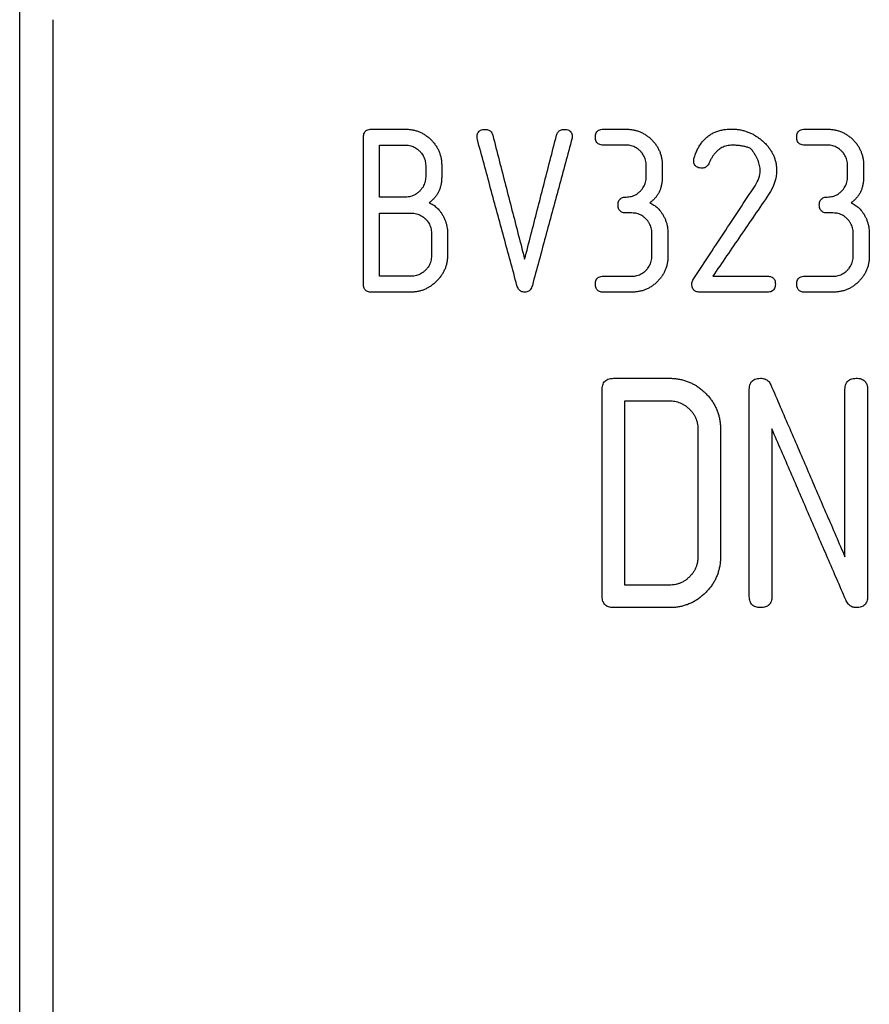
# Model space of a CAD drawing. Header units: millimetres. Extents: x -175 to 298, y -118 to 164.
# Tile 4 of 12: x -38 to -12, y -46 to -16. Entities that reach past the tile are written whole.
import ezdxf

# ---------------------------------------------------------------- set-up
doc = ezdxf.new("R2010")
doc.units = ezdxf.units.MM

msp = doc.modelspace()

# ---------------------------------------------------------------- linework, layer by layer
at = {"color": 7, "linetype": 'Continuous', "lineweight": 25}
for p, q in [((-26.867, -19.061), (-25.841, -19.061)), ((-19.856, -19.061), (-19.172, -19.061)), ((-13.77, -19.061), (-13.087, -19.061)), ((-26.625, -19.542), (-25.841, -19.542)), ((-19.172, -19.542), (-19.855, -19.542)), ((-13.087, -19.542), (-13.77, -19.542)), ((-24.744, -20.154), (-24.744, -20.496)), ((-18.561, -20.496), (-18.561, -20.154)), ((-18.076, -20.155), (-18.076, -20.496)), ((-12.475, -20.496), (-12.475, -20.154)), ((-11.991, -20.155), (-11.991, -20.496)), ((-25.841, -21.114), (-26.625, -21.114)), ((-19.002, -21.593), (-19.173, -21.593)), ((-12.917, -21.593), (-13.088, -21.593)), ((-25.67, -23.506), (-26.625, -23.506)), ((-19.855, -23.506), (-19.001, -23.506)), ((-16.551, -23.506), (-14.9, -23.506)), ((-13.77, -23.506), (-12.915, -23.506)), ((-25.67, -23.987), (-26.867, -23.987)), ((-19.001, -23.987), (-19.855, -23.987)), ((-14.9, -23.987), (-16.943, -23.987)), ((-12.916, -23.987), (-13.77, -23.987)), ((-19.55, -26.59), (-17.866, -26.59)), ((-19.209, -27.27), (-17.866, -27.27)), ((-17.866, -32.845), (-19.209, -32.845)), ((-17.866, -33.525), (-19.55, -33.525))]:
    msp.add_line(p, q, dxfattribs=at)
for points, knots in [([(-37.5, -63.021), (-37.5, -61.566), (-37.5, -59.317), (-37.5, -53.396), (-37.5, -49.725), (-37.5, -41.235), (-37.5, -36.417), (-37.5, -25.993), (-37.5, -20.388), (-37.5, -14.598)], [0, 0, 0, 0, 0.25, 0.25, 0.5, 0.5, 0.75, 0.75, 1, 1, 1, 1]), ([(-36.5, -15.75), (-36.5, -21.166), (-36.5, -26.394), (-36.5, -36.108), (-36.5, -40.592), (-36.5, -48.503), (-36.5, -51.928), (-36.5, -57.477), (-36.5, -59.601), (-36.5, -60.999)], [0, 0, 0, 0, 0.25, 0.25, 0.5, 0.5, 0.75, 0.75, 1, 1, 1, 1]), ([(-27.109, -19.3), (-27.108, -19.276), (-27.106, -19.231), (-27.086, -19.168), (-27.052, -19.119), (-27.002, -19.084), (-26.938, -19.064), (-26.892, -19.062), (-26.867, -19.061)], [0, 0, 0, 0, 0.1920959, 0.3569561, 0.5053948, 0.6522198, 0.812973, 1, 1, 1, 1]), ([(-27.109, -23.745), (-27.109, -23.501), (-27.109, -23.013), (-27.109, -22.277), (-27.109, -21.538), (-27.109, -20.796), (-27.109, -20.05), (-27.109, -19.55), (-27.109, -19.3)], [0, 0, 0, 0, 0.16671, 0.333368, 0.5, 0.666632, 0.83329, 1, 1, 1, 1]), ([(-25.841, -19.061), (-25.804, -19.062), (-25.73, -19.063), (-25.621, -19.079), (-25.517, -19.105), (-25.418, -19.14), (-25.322, -19.186), (-25.232, -19.241), (-25.145, -19.307), (-25.092, -19.357), (-25.066, -19.382)], [0, 0, 0, 0, 0.12908, 0.254282, 0.376935, 0.498425, 0.620153, 0.743483, 0.869706, 1, 1, 1, 1]), ([(-23.676, -19.299), (-23.675, -19.275), (-23.673, -19.231), (-23.652, -19.17), (-23.617, -19.122), (-23.567, -19.088), (-23.502, -19.069), (-23.455, -19.067), (-23.43, -19.066)], [0, 0, 0, 0, 0.188152, 0.350229, 0.497614, 0.645434, 0.80897, 1, 1, 1, 1]), ([(-23.43, -19.066), (-23.411, -19.067), (-23.375, -19.068), (-23.324, -19.084), (-23.28, -19.109), (-23.245, -19.145), (-23.218, -19.191), (-23.207, -19.226), (-23.201, -19.244)], [0, 0, 0, 0, 0.176967, 0.337444, 0.490338, 0.645721, 0.813087, 1, 1, 1, 1]), ([(-23.201, -19.244), (-23.136, -19.496), (-23.006, -20.001), (-22.813, -20.754), (-22.62, -21.504), (-22.428, -22.25), (-22.301, -22.745), (-22.237, -22.993)], [0, 0, 0, 0, 0.200129, 0.400164, 0.600134, 0.800069, 1, 1, 1, 1]), ([(-22.237, -22.993), (-22.173, -22.745), (-22.046, -22.25), (-21.854, -21.504), (-21.661, -20.754), (-21.468, -20.001), (-21.338, -19.496), (-21.273, -19.244)], [0, 0, 0, 0, 0.199931, 0.399866, 0.599836, 0.799871, 1, 1, 1, 1]), ([(-20.804, -19.332), (-20.872, -19.582), (-21.006, -20.082), (-21.208, -20.829), (-21.408, -21.572), (-21.608, -22.312), (-21.807, -23.048), (-21.938, -23.537), (-22.004, -23.781)], [0, 0, 0, 0, 0.166822, 0.333549, 0.500205, 0.666816, 0.833406, 1, 1, 1, 1]), ([(-21.273, -19.244), (-21.267, -19.226), (-21.256, -19.191), (-21.229, -19.145), (-21.193, -19.109), (-21.15, -19.084), (-21.099, -19.068), (-21.062, -19.067), (-21.043, -19.066)], [0, 0, 0, 0, 0.186369, 0.3533737, 0.5086237, 0.6616395, 0.8224786, 1, 1, 1, 1]), ([(-21.043, -19.066), (-21.018, -19.067), (-20.971, -19.069), (-20.906, -19.088), (-20.856, -19.122), (-20.821, -19.17), (-20.8, -19.231), (-20.798, -19.275), (-20.797, -19.299)], [0, 0, 0, 0, 0.1910148, 0.35454, 0.5023563, 0.6497453, 0.8118325, 1, 1, 1, 1]), ([(-20.797, -19.299), (-20.797, -19.305), (-20.798, -19.314), (-20.798, -19.327), (-20.803, -19.331), (-20.804, -19.332)], [0, 0, 0, 0, 0.529097, 0.851886, 1, 1, 1, 1]), ([(-20.098, -19.3), (-20.097, -19.276), (-20.095, -19.23), (-20.075, -19.168), (-20.04, -19.119), (-19.99, -19.084), (-19.927, -19.064), (-19.881, -19.062), (-19.856, -19.061)], [0, 0, 0, 0, 0.192048, 0.356875, 0.5053, 0.652137, 0.812924, 1, 1, 1, 1]), ([(-19.855, -19.542), (-19.88, -19.541), (-19.926, -19.539), (-19.989, -19.519), (-20.04, -19.484), (-20.074, -19.434), (-20.095, -19.371), (-20.097, -19.325), (-20.098, -19.3)], [0, 0, 0, 0, 0.184024, 0.343276, 0.489683, 0.638602, 0.804974, 1, 1, 1, 1]), ([(-19.172, -19.061), (-19.135, -19.062), (-19.061, -19.063), (-18.952, -19.079), (-18.847, -19.104), (-18.747, -19.14), (-18.652, -19.185), (-18.562, -19.24), (-18.475, -19.305), (-18.423, -19.355), (-18.396, -19.381)], [0, 0, 0, 0, 0.129803, 0.25553, 0.378497, 0.500085, 0.621693, 0.744697, 0.8704, 1, 1, 1, 1]), ([(-17.097, -19.871), (-17.081, -19.829), (-17.05, -19.745), (-16.991, -19.627), (-16.926, -19.52), (-16.853, -19.423), (-16.772, -19.337), (-16.683, -19.262), (-16.586, -19.199), (-16.481, -19.146), (-16.367, -19.106), (-16.246, -19.077), (-16.117, -19.059), (-16.028, -19.056), (-15.982, -19.055)], [0, 0, 0, 0, 0.094619, 0.184421, 0.269998, 0.352058, 0.431441, 0.509104, 0.586107, 0.663568, 0.742622, 0.824374, 0.909854, 1, 1, 1, 1]), ([(-15.982, -19.055), (-15.944, -19.056), (-15.867, -19.058), (-15.754, -19.072), (-15.644, -19.094), (-15.538, -19.125), (-15.434, -19.165), (-15.333, -19.214), (-15.235, -19.271), (-15.14, -19.336), (-15.081, -19.386), (-15.051, -19.411)], [0, 0, 0, 0, 0.112645, 0.223033, 0.331969, 0.440273, 0.548764, 0.658243, 0.769475, 0.883175, 1, 1, 1, 1]), ([(-14.012, -19.3), (-14.011, -19.276), (-14.009, -19.23), (-13.989, -19.168), (-13.955, -19.119), (-13.905, -19.084), (-13.842, -19.064), (-13.795, -19.062), (-13.77, -19.061)], [0, 0, 0, 0, 0.1920484, 0.3568747, 0.5053004, 0.6521373, 0.8129244, 1, 1, 1, 1]), ([(-13.77, -19.542), (-13.795, -19.541), (-13.841, -19.539), (-13.904, -19.519), (-13.954, -19.484), (-13.989, -19.434), (-14.009, -19.371), (-14.011, -19.325), (-14.012, -19.3)], [0, 0, 0, 0, 0.184024, 0.343276, 0.489683, 0.638602, 0.804974, 1, 1, 1, 1]), ([(-13.087, -19.061), (-13.049, -19.062), (-12.975, -19.063), (-12.866, -19.079), (-12.762, -19.104), (-12.662, -19.14), (-12.567, -19.185), (-12.476, -19.24), (-12.39, -19.305), (-12.337, -19.355), (-12.311, -19.381)], [0, 0, 0, 0, 0.1298031, 0.2555299, 0.3784973, 0.5000849, 0.6216934, 0.7446972, 0.8703999, 1, 1, 1, 1]), ([(-25.841, -19.542), (-25.814, -19.543), (-25.76, -19.545), (-25.682, -19.561), (-25.607, -19.586), (-25.537, -19.622), (-25.47, -19.668), (-25.43, -19.705), (-25.41, -19.724)], [0, 0, 0, 0, 0.1681432, 0.3314092, 0.4929957, 0.6561993, 0.8242213, 1, 1, 1, 1]), ([(-25.066, -19.382), (-25.039, -19.41), (-24.988, -19.464), (-24.922, -19.552), (-24.866, -19.644), (-24.821, -19.739), (-24.786, -19.838), (-24.762, -19.94), (-24.747, -20.046), (-24.745, -20.118), (-24.744, -20.154)], [0, 0, 0, 0, 0.130145, 0.256386, 0.379942, 0.50206, 0.623974, 0.746877, 0.871882, 1, 1, 1, 1]), ([(-22.47, -23.781), (-22.536, -23.539), (-22.667, -23.054), (-22.865, -22.324), (-23.064, -21.59), (-23.264, -20.853), (-23.465, -20.113), (-23.6, -19.617), (-23.667, -19.369)], [0, 0, 0, 0, 0.166592, 0.333182, 0.499794, 0.666451, 0.833178, 1, 1, 1, 1]), ([(-18.74, -19.722), (-18.76, -19.703), (-18.8, -19.666), (-18.866, -19.621), (-18.937, -19.586), (-19.012, -19.561), (-19.091, -19.545), (-19.145, -19.543), (-19.172, -19.542)], [0, 0, 0, 0, 0.173858, 0.340697, 0.503475, 0.66542, 0.829855, 1, 1, 1, 1]), ([(-18.396, -19.381), (-18.37, -19.408), (-18.319, -19.462), (-18.253, -19.55), (-18.198, -19.642), (-18.153, -19.737), (-18.118, -19.836), (-18.094, -19.939), (-18.079, -20.046), (-18.077, -20.118), (-18.076, -20.155)], [0, 0, 0, 0, 0.129358, 0.255032, 0.378252, 0.500268, 0.622313, 0.74557, 0.871135, 1, 1, 1, 1]), ([(-15.962, -19.545), (-15.99, -19.546), (-16.045, -19.547), (-16.126, -19.561), (-16.202, -19.584), (-16.274, -19.616), (-16.342, -19.657), (-16.405, -19.707), (-16.465, -19.765), (-16.52, -19.832), (-16.571, -19.908), (-16.618, -19.991), (-16.646, -20.051), (-16.66, -20.082)], [0, 0, 0, 0, 0.087585, 0.171988, 0.254538, 0.336622, 0.419619, 0.504834, 0.593448, 0.686485, 0.784807, 0.889121, 1, 1, 1, 1]), ([(-15.405, -19.641), (-15.437, -19.629), (-15.503, -19.604), (-15.607, -19.578), (-15.719, -19.559), (-15.838, -19.547), (-15.92, -19.546), (-15.962, -19.545)], [0, 0, 0, 0, 0.181062, 0.370117, 0.56874, 0.778305, 1, 1, 1, 1]), ([(-15.118, -20.311), (-15.119, -20.285), (-15.121, -20.233), (-15.135, -20.153), (-15.156, -20.072), (-15.188, -19.989), (-15.228, -19.904), (-15.278, -19.818), (-15.337, -19.729), (-15.382, -19.671), (-15.405, -19.641)], [0, 0, 0, 0, 0.105552, 0.214579, 0.328214, 0.447524, 0.573497, 0.707035, 0.848956, 1, 1, 1, 1]), ([(-15.051, -19.411), (-15.02, -19.44), (-14.959, -19.495), (-14.879, -19.585), (-14.81, -19.678), (-14.752, -19.775), (-14.704, -19.874), (-14.668, -19.977), (-14.642, -20.082), (-14.626, -20.191), (-14.624, -20.264), (-14.624, -20.301)], [0, 0, 0, 0, 0.121383, 0.237887, 0.350454, 0.460082, 0.567803, 0.674659, 0.781672, 0.889818, 1, 1, 1, 1]), ([(-12.655, -19.722), (-12.675, -19.703), (-12.714, -19.666), (-12.781, -19.621), (-12.851, -19.586), (-12.926, -19.561), (-13.005, -19.545), (-13.059, -19.543), (-13.087, -19.542)], [0, 0, 0, 0, 0.173858, 0.340697, 0.503475, 0.66542, 0.829855, 1, 1, 1, 1]), ([(-12.311, -19.381), (-12.285, -19.408), (-12.233, -19.462), (-12.168, -19.55), (-12.112, -19.642), (-12.068, -19.737), (-12.033, -19.836), (-12.009, -19.939), (-11.994, -20.046), (-11.992, -20.118), (-11.991, -20.155)], [0, 0, 0, 0, 0.129358, 0.255032, 0.378252, 0.500268, 0.622313, 0.74557, 0.871135, 1, 1, 1, 1]), ([(-25.41, -19.724), (-25.391, -19.744), (-25.353, -19.784), (-25.308, -19.851), (-25.272, -19.921), (-25.246, -19.996), (-25.231, -20.074), (-25.229, -20.127), (-25.228, -20.154)], [0, 0, 0, 0, 0.171586, 0.337504, 0.50046, 0.663311, 0.828916, 1, 1, 1, 1]), ([(-18.561, -20.154), (-18.561, -20.127), (-18.563, -20.074), (-18.578, -19.995), (-18.603, -19.921), (-18.639, -19.85), (-18.684, -19.783), (-18.721, -19.742), (-18.74, -19.722)], [0, 0, 0, 0, 0.17125, 0.337066, 0.500015, 0.662898, 0.828611, 1, 1, 1, 1]), ([(-17.126, -19.999), (-17.126, -19.988), (-17.124, -19.963), (-17.113, -19.92), (-17.103, -19.889), (-17.097, -19.871)], [0, 0, 0, 0, 0.253036, 0.585205, 1, 1, 1, 1]), ([(-12.475, -20.154), (-12.476, -20.127), (-12.478, -20.074), (-12.493, -19.995), (-12.518, -19.921), (-12.553, -19.85), (-12.598, -19.783), (-12.636, -19.742), (-12.655, -19.722)], [0, 0, 0, 0, 0.17125, 0.337066, 0.500015, 0.662898, 0.828611, 1, 1, 1, 1]), ([(-16.878, -20.238), (-16.903, -20.237), (-16.95, -20.235), (-17.015, -20.215), (-17.066, -20.181), (-17.102, -20.132), (-17.123, -20.069), (-17.125, -20.024), (-17.126, -19.999)], [0, 0, 0, 0, 0.187394, 0.348993, 0.496254, 0.644309, 0.80834, 1, 1, 1, 1]), ([(-16.66, -20.082), (-16.669, -20.102), (-16.686, -20.138), (-16.724, -20.183), (-16.769, -20.215), (-16.821, -20.235), (-16.858, -20.237), (-16.878, -20.238)], [0, 0, 0, 0, 0.227935, 0.430087, 0.617294, 0.802806, 1, 1, 1, 1]), ([(-25.228, -20.496), (-25.229, -20.523), (-25.231, -20.577), (-25.246, -20.656), (-25.272, -20.731), (-25.307, -20.802), (-25.353, -20.87), (-25.391, -20.91), (-25.41, -20.931)], [0, 0, 0, 0, 0.17136, 0.337215, 0.500222, 0.663178, 0.828883, 1, 1, 1, 1]), ([(-24.744, -20.496), (-24.745, -20.534), (-24.746, -20.608), (-24.761, -20.716), (-24.785, -20.817), (-24.819, -20.912), (-24.862, -21), (-24.915, -21.081), (-24.977, -21.155), (-25.047, -21.224), (-25.1, -21.263), (-25.127, -21.283)], [0, 0, 0, 0, 0.1269042, 0.247052, 0.361527, 0.4715196, 0.5783086, 0.6832288, 0.7876265, 0.8928092, 1, 1, 1, 1]), ([(-18.74, -20.931), (-18.722, -20.911), (-18.685, -20.872), (-18.64, -20.805), (-18.604, -20.735), (-18.579, -20.659), (-18.563, -20.579), (-18.561, -20.524), (-18.561, -20.496)], [0, 0, 0, 0, 0.167199, 0.330548, 0.492694, 0.656447, 0.824642, 1, 1, 1, 1]), ([(-18.076, -20.496), (-18.077, -20.535), (-18.079, -20.61), (-18.094, -20.719), (-18.117, -20.821), (-18.151, -20.916), (-18.193, -21.004), (-18.245, -21.085), (-18.306, -21.159), (-18.376, -21.227), (-18.428, -21.266), (-18.455, -21.285)], [0, 0, 0, 0, 0.128506, 0.249869, 0.365153, 0.475531, 0.58228, 0.686745, 0.7903, 0.894293, 1, 1, 1, 1]), ([(-12.655, -20.931), (-12.636, -20.911), (-12.599, -20.872), (-12.554, -20.805), (-12.519, -20.735), (-12.494, -20.659), (-12.478, -20.579), (-12.476, -20.524), (-12.475, -20.496)], [0, 0, 0, 0, 0.167199, 0.330548, 0.492694, 0.656447, 0.824642, 1, 1, 1, 1]), ([(-11.991, -20.496), (-11.992, -20.535), (-11.994, -20.61), (-12.008, -20.719), (-12.032, -20.821), (-12.065, -20.916), (-12.108, -21.004), (-12.16, -21.085), (-12.221, -21.159), (-12.29, -21.227), (-12.343, -21.266), (-12.369, -21.285)], [0, 0, 0, 0, 0.128506, 0.249869, 0.365153, 0.475531, 0.58228, 0.686745, 0.7903, 0.894293, 1, 1, 1, 1]), ([(-17.158, -23.628), (-17.002, -23.392), (-16.69, -22.919), (-16.219, -22.205), (-15.746, -21.489), (-15.43, -21.009), (-15.271, -20.769)], [0, 0, 0, 0, 0.2495439, 0.4993736, 0.7495165, 1, 1, 1, 1]), ([(-25.41, -20.931), (-25.43, -20.95), (-25.47, -20.987), (-25.537, -21.033), (-25.607, -21.069), (-25.682, -21.095), (-25.76, -21.111), (-25.814, -21.113), (-25.841, -21.114)], [0, 0, 0, 0, 0.176436, 0.344785, 0.508022, 0.669406, 0.832306, 1, 1, 1, 1]), ([(-19.415, -21.351), (-19.414, -21.326), (-19.412, -21.281), (-19.392, -21.219), (-19.358, -21.169), (-19.308, -21.134), (-19.244, -21.114), (-19.198, -21.112), (-19.173, -21.111)], [0, 0, 0, 0, 0.1931202, 0.3586744, 0.5073706, 0.6539514, 0.8140087, 1, 1, 1, 1]), ([(-19.173, -21.111), (-19.146, -21.11), (-19.092, -21.108), (-19.013, -21.093), (-18.938, -21.068), (-18.867, -21.033), (-18.8, -20.987), (-18.761, -20.95), (-18.74, -20.931)], [0, 0, 0, 0, 0.168776, 0.332409, 0.494065, 0.657065, 0.824691, 1, 1, 1, 1]), ([(-14.865, -21.039), (-15.006, -21.246), (-15.289, -21.659), (-15.711, -22.277), (-16.132, -22.893), (-16.411, -23.301), (-16.551, -23.506)], [0, 0, 0, 0, 0.250438, 0.50057, 0.750418, 1, 1, 1, 1]), ([(-13.33, -21.351), (-13.329, -21.326), (-13.327, -21.281), (-13.307, -21.219), (-13.273, -21.169), (-13.223, -21.134), (-13.159, -21.114), (-13.113, -21.112), (-13.088, -21.111)], [0, 0, 0, 0, 0.19312, 0.358674, 0.507371, 0.653951, 0.814009, 1, 1, 1, 1]), ([(-13.088, -21.111), (-13.06, -21.11), (-13.006, -21.108), (-12.927, -21.093), (-12.852, -21.068), (-12.782, -21.033), (-12.715, -20.987), (-12.675, -20.95), (-12.655, -20.931)], [0, 0, 0, 0, 0.168728, 0.3323339, 0.4939813, 0.6569905, 0.8246431, 1, 1, 1, 1]), ([(-25.127, -21.283), (-25.104, -21.292), (-25.059, -21.311), (-24.996, -21.349), (-24.936, -21.393), (-24.879, -21.444), (-24.826, -21.502), (-24.775, -21.566), (-24.745, -21.613), (-24.73, -21.637)], [0, 0, 0, 0, 0.131808, 0.264945, 0.400965, 0.541295, 0.687204, 0.839793, 1, 1, 1, 1]), ([(-19.173, -21.593), (-19.198, -21.592), (-19.244, -21.59), (-19.307, -21.569), (-19.357, -21.535), (-19.392, -21.485), (-19.412, -21.422), (-19.414, -21.376), (-19.415, -21.351)], [0, 0, 0, 0, 0.183051, 0.341611, 0.487771, 0.636961, 0.804024, 1, 1, 1, 1]), ([(-18.455, -21.285), (-18.432, -21.295), (-18.388, -21.315), (-18.326, -21.353), (-18.266, -21.397), (-18.21, -21.448), (-18.158, -21.506), (-18.108, -21.57), (-18.078, -21.616), (-18.063, -21.64)], [0, 0, 0, 0, 0.132024, 0.265407, 0.401634, 0.542069, 0.687928, 0.84027, 1, 1, 1, 1]), ([(-13.088, -21.593), (-13.112, -21.592), (-13.159, -21.59), (-13.222, -21.569), (-13.272, -21.535), (-13.307, -21.485), (-13.327, -21.422), (-13.329, -21.376), (-13.33, -21.351)], [0, 0, 0, 0, 0.183051, 0.341611, 0.487771, 0.636961, 0.804024, 1, 1, 1, 1]), ([(-12.369, -21.285), (-12.347, -21.295), (-12.303, -21.315), (-12.24, -21.353), (-12.181, -21.397), (-12.125, -21.448), (-12.072, -21.506), (-12.022, -21.57), (-11.993, -21.616), (-11.978, -21.64)], [0, 0, 0, 0, 0.132024, 0.265407, 0.401634, 0.542069, 0.687928, 0.84027, 1, 1, 1, 1]), ([(-26.625, -21.595), (-26.503, -21.596), (-26.185, -21.598), (-25.866, -21.596), (-25.67, -21.595)], [0, 0, 0, 0, 0.382672, 1, 1, 1, 1]), ([(-25.67, -21.595), (-25.642, -21.596), (-25.588, -21.598), (-25.508, -21.614), (-25.433, -21.638), (-25.362, -21.674), (-25.294, -21.718), (-25.255, -21.755), (-25.234, -21.773)], [0, 0, 0, 0, 0.170007, 0.334453, 0.496457, 0.659278, 0.82613, 1, 1, 1, 1]), ([(-24.73, -21.637), (-24.713, -21.667), (-24.679, -21.726), (-24.639, -21.818), (-24.607, -21.912), (-24.585, -22.008), (-24.572, -22.106), (-24.57, -22.172), (-24.569, -22.205)], [0, 0, 0, 0, 0.17012, 0.337112, 0.502299, 0.666999, 0.832494, 1, 1, 1, 1]), ([(-18.569, -21.773), (-18.589, -21.754), (-18.628, -21.717), (-18.695, -21.672), (-18.766, -21.636), (-18.841, -21.611), (-18.92, -21.595), (-18.974, -21.594), (-19.002, -21.593)], [0, 0, 0, 0, 0.1744777, 0.3416519, 0.5044964, 0.6662711, 0.8303461, 1, 1, 1, 1]), ([(-18.063, -21.64), (-18.046, -21.67), (-18.013, -21.728), (-17.973, -21.82), (-17.942, -21.913), (-17.92, -22.009), (-17.907, -22.107), (-17.905, -22.173), (-17.904, -22.206)], [0, 0, 0, 0, 0.16934, 0.335877, 0.500928, 0.6658, 0.831759, 1, 1, 1, 1]), ([(-12.484, -21.773), (-12.504, -21.754), (-12.543, -21.717), (-12.61, -21.672), (-12.681, -21.636), (-12.756, -21.611), (-12.835, -21.595), (-12.889, -21.594), (-12.917, -21.593)], [0, 0, 0, 0, 0.174478, 0.341652, 0.504496, 0.666271, 0.830346, 1, 1, 1, 1]), ([(-11.978, -21.64), (-11.961, -21.67), (-11.927, -21.728), (-11.888, -21.82), (-11.857, -21.913), (-11.835, -22.009), (-11.821, -22.107), (-11.82, -22.173), (-11.819, -22.206)], [0, 0, 0, 0, 0.16934, 0.335877, 0.500928, 0.6658, 0.831759, 1, 1, 1, 1]), ([(-25.234, -21.773), (-25.215, -21.793), (-25.178, -21.833), (-25.133, -21.9), (-25.097, -21.97), (-25.072, -22.045), (-25.056, -22.124), (-25.054, -22.178), (-25.053, -22.205)], [0, 0, 0, 0, 0.168941, 0.333206, 0.49559, 0.658988, 0.82624, 1, 1, 1, 1]), ([(-18.389, -22.206), (-18.389, -22.178), (-18.391, -22.125), (-18.407, -22.046), (-18.431, -21.972), (-18.467, -21.901), (-18.512, -21.833), (-18.55, -21.793), (-18.569, -21.773)], [0, 0, 0, 0, 0.171625, 0.337714, 0.500799, 0.663643, 0.829105, 1, 1, 1, 1]), ([(-12.303, -22.206), (-12.304, -22.178), (-12.306, -22.125), (-12.321, -22.046), (-12.346, -21.972), (-12.381, -21.901), (-12.427, -21.833), (-12.464, -21.793), (-12.484, -21.773)], [0, 0, 0, 0, 0.171625, 0.337714, 0.500799, 0.663643, 0.829105, 1, 1, 1, 1]), ([(-25.053, -22.89), (-25.054, -22.918), (-25.056, -22.972), (-25.072, -23.052), (-25.097, -23.127), (-25.133, -23.198), (-25.178, -23.265), (-25.216, -23.305), (-25.235, -23.326)], [0, 0, 0, 0, 0.173717, 0.341036, 0.504544, 0.667008, 0.83125, 1, 1, 1, 1]), ([(-24.569, -22.889), (-24.57, -22.926), (-24.572, -22.998), (-24.589, -23.103), (-24.615, -23.205), (-24.652, -23.303), (-24.7, -23.397), (-24.757, -23.487), (-24.824, -23.574), (-24.875, -23.628), (-24.901, -23.655)], [0, 0, 0, 0, 0.128549, 0.253741, 0.376775, 0.498855, 0.621152, 0.744778, 0.870755, 1, 1, 1, 1]), ([(-18.568, -23.326), (-18.55, -23.306), (-18.512, -23.266), (-18.468, -23.199), (-18.432, -23.129), (-18.407, -23.053), (-18.391, -22.973), (-18.389, -22.918), (-18.389, -22.89)], [0, 0, 0, 0, 0.166698, 0.329812, 0.491956, 0.655883, 0.824352, 1, 1, 1, 1]), ([(-17.904, -22.89), (-17.905, -22.928), (-17.907, -23.003), (-17.923, -23.113), (-17.949, -23.217), (-17.984, -23.317), (-18.03, -23.412), (-18.085, -23.503), (-18.149, -23.588), (-18.199, -23.641), (-18.224, -23.667)], [0, 0, 0, 0, 0.1338522, 0.2628939, 0.3882412, 0.511053, 0.6325037, 0.7537514, 0.8759057, 1, 1, 1, 1]), ([(-12.483, -23.326), (-12.464, -23.306), (-12.427, -23.266), (-12.382, -23.199), (-12.347, -23.129), (-12.322, -23.053), (-12.306, -22.973), (-12.304, -22.918), (-12.303, -22.89)], [0, 0, 0, 0, 0.166698, 0.329812, 0.491956, 0.655883, 0.824352, 1, 1, 1, 1]), ([(-11.819, -22.89), (-11.82, -22.928), (-11.822, -23.003), (-11.838, -23.113), (-11.863, -23.217), (-11.899, -23.317), (-11.944, -23.412), (-11.999, -23.503), (-12.064, -23.588), (-12.114, -23.641), (-12.139, -23.667)], [0, 0, 0, 0, 0.1338522, 0.2628939, 0.3882412, 0.511053, 0.6325037, 0.7537514, 0.8759057, 1, 1, 1, 1]), ([(-25.235, -23.326), (-25.255, -23.344), (-25.295, -23.381), (-25.362, -23.426), (-25.433, -23.462), (-25.508, -23.487), (-25.588, -23.503), (-25.642, -23.505), (-25.67, -23.506)], [0, 0, 0, 0, 0.175266, 0.342882, 0.505866, 0.667494, 0.831126, 1, 1, 1, 1]), ([(-20.098, -23.745), (-20.097, -23.721), (-20.095, -23.675), (-20.075, -23.613), (-20.04, -23.564), (-19.99, -23.529), (-19.927, -23.509), (-19.88, -23.507), (-19.855, -23.506)], [0, 0, 0, 0, 0.194646, 0.361251, 0.510346, 0.656559, 0.815562, 1, 1, 1, 1]), ([(-19.001, -23.506), (-18.973, -23.505), (-18.919, -23.503), (-18.841, -23.487), (-18.766, -23.462), (-18.695, -23.427), (-18.628, -23.382), (-18.588, -23.345), (-18.568, -23.326)], [0, 0, 0, 0, 0.1681261, 0.3312642, 0.4926662, 0.6557336, 0.8238108, 1, 1, 1, 1]), ([(-14.9, -23.506), (-14.879, -23.506), (-14.838, -23.508), (-14.782, -23.523), (-14.735, -23.548), (-14.7, -23.584), (-14.675, -23.629), (-14.66, -23.684), (-14.659, -23.724), (-14.658, -23.745)], [0, 0, 0, 0, 0.159811, 0.299857, 0.427524, 0.552273, 0.684058, 0.831295, 1, 1, 1, 1]), ([(-14.012, -23.745), (-14.011, -23.721), (-14.009, -23.675), (-13.989, -23.613), (-13.955, -23.564), (-13.905, -23.529), (-13.841, -23.509), (-13.795, -23.507), (-13.77, -23.506)], [0, 0, 0, 0, 0.1946461, 0.3612515, 0.5103455, 0.6565588, 0.8155618, 1, 1, 1, 1]), ([(-12.915, -23.506), (-12.888, -23.505), (-12.834, -23.503), (-12.755, -23.487), (-12.68, -23.462), (-12.61, -23.427), (-12.543, -23.382), (-12.503, -23.345), (-12.483, -23.326)], [0, 0, 0, 0, 0.168126, 0.331264, 0.492666, 0.655734, 0.823811, 1, 1, 1, 1]), ([(-26.867, -23.987), (-26.888, -23.986), (-26.929, -23.985), (-26.985, -23.97), (-27.031, -23.945), (-27.067, -23.909), (-27.092, -23.863), (-27.107, -23.807), (-27.108, -23.766), (-27.109, -23.745)], [0, 0, 0, 0, 0.157266, 0.295816, 0.422825, 0.547616, 0.680117, 0.82884, 1, 1, 1, 1]), ([(-24.901, -23.655), (-24.929, -23.682), (-24.983, -23.734), (-25.072, -23.802), (-25.164, -23.859), (-25.259, -23.906), (-25.358, -23.943), (-25.459, -23.968), (-25.563, -23.984), (-25.634, -23.986), (-25.67, -23.987)], [0, 0, 0, 0, 0.137289, 0.268448, 0.39467, 0.517265, 0.637639, 0.757251, 0.877566, 1, 1, 1, 1]), ([(-22.236, -23.987), (-22.255, -23.986), (-22.292, -23.984), (-22.343, -23.966), (-22.386, -23.937), (-22.422, -23.895), (-22.451, -23.842), (-22.463, -23.802), (-22.47, -23.781)], [0, 0, 0, 0, 0.159713, 0.308924, 0.457968, 0.617348, 0.795874, 1, 1, 1, 1]), ([(-22.004, -23.781), (-22.012, -23.806), (-22.027, -23.853), (-22.064, -23.913), (-22.112, -23.957), (-22.171, -23.983), (-22.214, -23.986), (-22.236, -23.987)], [0, 0, 0, 0, 0.242512, 0.449474, 0.633217, 0.810635, 1, 1, 1, 1]), ([(-19.855, -23.987), (-19.877, -23.986), (-19.917, -23.985), (-19.973, -23.97), (-20.02, -23.945), (-20.056, -23.909), (-20.081, -23.863), (-20.095, -23.807), (-20.097, -23.767), (-20.098, -23.745)], [0, 0, 0, 0, 0.157322, 0.295915, 0.422947, 0.547737, 0.680214, 0.828896, 1, 1, 1, 1]), ([(-18.224, -23.667), (-18.251, -23.693), (-18.304, -23.743), (-18.392, -23.809), (-18.483, -23.864), (-18.579, -23.909), (-18.679, -23.944), (-18.782, -23.969), (-18.89, -23.984), (-18.964, -23.986), (-19.001, -23.987)], [0, 0, 0, 0, 0.132395, 0.259956, 0.383974, 0.505829, 0.626952, 0.748777, 0.872694, 1, 1, 1, 1]), ([(-17.182, -23.735), (-17.182, -23.714), (-17.181, -23.677), (-17.165, -23.643), (-17.158, -23.628)], [0, 0, 0, 0, 0.557252, 1, 1, 1, 1]), ([(-16.943, -23.987), (-16.964, -23.986), (-17.004, -23.985), (-17.059, -23.969), (-17.105, -23.943), (-17.141, -23.905), (-17.165, -23.857), (-17.18, -23.799), (-17.181, -23.757), (-17.182, -23.735)], [0, 0, 0, 0, 0.1526005, 0.2876341, 0.412766, 0.5376486, 0.6721264, 0.8243154, 1, 1, 1, 1]), ([(-14.658, -23.745), (-14.659, -23.77), (-14.661, -23.816), (-14.681, -23.879), (-14.716, -23.929), (-14.766, -23.964), (-14.829, -23.984), (-14.875, -23.986), (-14.9, -23.987)], [0, 0, 0, 0, 0.1973942, 0.3654836, 0.5150762, 0.6608769, 0.8184081, 1, 1, 1, 1]), ([(-13.77, -23.987), (-13.791, -23.986), (-13.832, -23.985), (-13.888, -23.97), (-13.934, -23.945), (-13.97, -23.909), (-13.995, -23.863), (-14.01, -23.807), (-14.012, -23.767), (-14.012, -23.745)], [0, 0, 0, 0, 0.157322, 0.295915, 0.422947, 0.547737, 0.680214, 0.828896, 1, 1, 1, 1]), ([(-12.139, -23.667), (-12.166, -23.693), (-12.219, -23.743), (-12.306, -23.809), (-12.398, -23.864), (-12.493, -23.909), (-12.593, -23.944), (-12.697, -23.969), (-12.805, -23.984), (-12.878, -23.986), (-12.916, -23.987)], [0, 0, 0, 0, 0.132395, 0.259956, 0.383974, 0.505829, 0.626952, 0.748777, 0.872694, 1, 1, 1, 1]), ([(-19.891, -26.929), (-19.89, -26.899), (-19.888, -26.843), (-19.868, -26.766), (-19.833, -26.701), (-19.783, -26.65), (-19.717, -26.615), (-19.638, -26.594), (-19.581, -26.592), (-19.55, -26.59)], [0, 0, 0, 0, 0.170694, 0.319511, 0.452213, 0.576995, 0.703781, 0.842225, 1, 1, 1, 1]), ([(-17.866, -26.59), (-17.823, -26.591), (-17.739, -26.593), (-17.615, -26.607), (-17.495, -26.63), (-17.379, -26.662), (-17.267, -26.703), (-17.159, -26.753), (-17.055, -26.812), (-16.955, -26.879), (-16.859, -26.955), (-16.8, -27.012), (-16.77, -27.041)], [0, 0, 0, 0, 0.1030633, 0.2034718, 0.3019457, 0.3992361, 0.4961099, 0.593332, 0.6916474, 0.7917658, 0.8943485, 1, 1, 1, 1]), ([(-15.446, -26.929), (-15.445, -26.899), (-15.443, -26.843), (-15.423, -26.766), (-15.389, -26.701), (-15.339, -26.65), (-15.275, -26.615), (-15.196, -26.594), (-15.14, -26.592), (-15.11, -26.59)], [0, 0, 0, 0, 0.171745, 0.321374, 0.454545, 0.579358, 0.705709, 0.843326, 1, 1, 1, 1]), ([(-15.11, -26.59), (-15.086, -26.591), (-15.04, -26.593), (-14.975, -26.61), (-14.918, -26.638), (-14.868, -26.678), (-14.827, -26.728), (-14.807, -26.768), (-14.797, -26.788)], [0, 0, 0, 0, 0.175221, 0.337313, 0.493317, 0.651001, 0.817811, 1, 1, 1, 1]), ([(-14.797, -26.788), (-14.701, -27.01), (-14.51, -27.453), (-14.226, -28.113), (-13.943, -28.77), (-13.662, -29.422), (-13.382, -30.07), (-13.105, -30.715), (-12.828, -31.355), (-12.646, -31.779), (-12.554, -31.991)], [0, 0, 0, 0, 0.125393, 0.250644, 0.375767, 0.500777, 0.62569, 0.750522, 0.875286, 1, 1, 1, 1]), ([(-12.554, -26.929), (-12.553, -26.899), (-12.551, -26.843), (-12.531, -26.766), (-12.496, -26.701), (-12.446, -26.65), (-12.38, -26.615), (-12.301, -26.594), (-12.244, -26.592), (-12.213, -26.59)], [0, 0, 0, 0, 0.170656, 0.319443, 0.452128, 0.576909, 0.703711, 0.842185, 1, 1, 1, 1]), ([(-12.213, -26.59), (-12.186, -26.591), (-12.135, -26.593), (-12.064, -26.609), (-12.004, -26.636), (-11.954, -26.674), (-11.916, -26.724), (-11.89, -26.783), (-11.874, -26.853), (-11.873, -26.903), (-11.872, -26.929)], [0, 0, 0, 0, 0.139251, 0.263079, 0.376321, 0.485124, 0.596268, 0.716041, 0.84943, 1, 1, 1, 1]), ([(-19.891, -33.184), (-19.891, -32.959), (-19.891, -32.509), (-19.891, -31.828), (-19.891, -31.142), (-19.891, -30.452), (-19.891, -29.757), (-19.891, -29.057), (-19.891, -28.353), (-19.891, -27.644), (-19.891, -27.167), (-19.891, -26.929)], [0, 0, 0, 0, 0.111192, 0.222324, 0.333412, 0.444473, 0.555527, 0.666588, 0.777676, 0.888808, 1, 1, 1, 1]), ([(-16.77, -27.041), (-16.74, -27.072), (-16.681, -27.133), (-16.603, -27.231), (-16.535, -27.332), (-16.476, -27.436), (-16.426, -27.544), (-16.386, -27.656), (-16.355, -27.77), (-16.333, -27.888), (-16.319, -28.009), (-16.318, -28.091), (-16.317, -28.132)], [0, 0, 0, 0, 0.102527, 0.202898, 0.301723, 0.39962, 0.497198, 0.595053, 0.69375, 0.793822, 0.895757, 1, 1, 1, 1]), ([(-15.446, -33.184), (-15.446, -32.959), (-15.446, -32.509), (-15.446, -31.828), (-15.446, -31.142), (-15.446, -30.452), (-15.446, -29.757), (-15.446, -29.057), (-15.446, -28.353), (-15.446, -27.644), (-15.446, -27.167), (-15.446, -26.929)], [0, 0, 0, 0, 0.111192, 0.222324, 0.333412, 0.444473, 0.555527, 0.666588, 0.777676, 0.888808, 1, 1, 1, 1]), ([(-12.554, -31.991), (-12.554, -31.755), (-12.554, -31.284), (-12.554, -30.57), (-12.554, -29.852), (-12.554, -29.129), (-12.554, -28.401), (-12.554, -27.668), (-12.554, -27.175), (-12.554, -26.929)], [0, 0, 0, 0, 0.142917, 0.285774, 0.428595, 0.571405, 0.714226, 0.857083, 1, 1, 1, 1]), ([(-11.872, -26.929), (-11.872, -27.167), (-11.872, -27.644), (-11.872, -28.353), (-11.872, -29.057), (-11.872, -29.757), (-11.872, -30.452), (-11.872, -31.142), (-11.872, -31.828), (-11.872, -32.509), (-11.872, -32.959), (-11.872, -33.184)], [0, 0, 0, 0, 0.111192, 0.222324, 0.333412, 0.444473, 0.555527, 0.666588, 0.777676, 0.888808, 1, 1, 1, 1]), ([(-17.866, -27.27), (-17.837, -27.271), (-17.779, -27.273), (-17.694, -27.285), (-17.612, -27.305), (-17.534, -27.333), (-17.459, -27.369), (-17.387, -27.413), (-17.318, -27.464), (-17.276, -27.504), (-17.255, -27.524)], [0, 0, 0, 0, 0.126411, 0.249553, 0.370827, 0.491701, 0.613658, 0.738141, 0.866509, 1, 1, 1, 1]), ([(-17.255, -27.524), (-17.232, -27.548), (-17.186, -27.596), (-17.128, -27.676), (-17.081, -27.759), (-17.044, -27.846), (-17.018, -27.938), (-17.002, -28.034), (-17, -28.099), (-16.999, -28.132)], [0, 0, 0, 0, 0.144253, 0.2852734, 0.4247008, 0.5642314, 0.7055572, 0.8503076, 1, 1, 1, 1]), ([(-16.317, -28.132), (-16.317, -28.349), (-16.317, -28.784), (-16.317, -29.432), (-16.317, -30.075), (-16.317, -30.715), (-16.317, -31.351), (-16.317, -31.771), (-16.317, -31.981)], [0, 0, 0, 0, 0.166704, 0.333363, 0.5, 0.666637, 0.833296, 1, 1, 1, 1]), ([(-12.531, -33.288), (-12.621, -33.078), (-12.803, -32.658), (-13.078, -32.022), (-13.354, -31.383), (-13.632, -30.739), (-13.913, -30.091), (-14.194, -29.439), (-14.478, -28.783), (-14.668, -28.342), (-14.764, -28.122)], [0, 0, 0, 0, 0.124699, 0.249453, 0.374277, 0.499187, 0.624199, 0.749328, 0.87459, 1, 1, 1, 1]), ([(-14.764, -28.122), (-14.764, -28.368), (-14.764, -28.862), (-14.764, -29.595), (-14.764, -30.324), (-14.764, -31.047), (-14.764, -31.765), (-14.764, -32.478), (-14.764, -32.949), (-14.764, -33.184)], [0, 0, 0, 0, 0.142918, 0.285776, 0.428596, 0.571404, 0.714224, 0.857082, 1, 1, 1, 1]), ([(-16.999, -31.981), (-17, -32.014), (-17.002, -32.08), (-17.018, -32.177), (-17.044, -32.269), (-17.081, -32.357), (-17.128, -32.44), (-17.185, -32.52), (-17.231, -32.568), (-17.255, -32.592)], [0, 0, 0, 0, 0.150823, 0.296528, 0.438508, 0.578264, 0.717373, 0.85743, 1, 1, 1, 1]), ([(-16.317, -31.981), (-16.318, -32.024), (-16.319, -32.11), (-16.334, -32.235), (-16.357, -32.356), (-16.39, -32.472), (-16.431, -32.584), (-16.481, -32.691), (-16.541, -32.794), (-16.608, -32.892), (-16.684, -32.987), (-16.741, -33.046), (-16.769, -33.075)], [0, 0, 0, 0, 0.108813, 0.21429, 0.316929, 0.417249, 0.515779, 0.613054, 0.709604, 0.805949, 0.90259, 1, 1, 1, 1]), ([(-17.255, -32.592), (-17.279, -32.615), (-17.326, -32.66), (-17.406, -32.717), (-17.49, -32.764), (-17.578, -32.8), (-17.67, -32.826), (-17.767, -32.842), (-17.833, -32.844), (-17.866, -32.845)], [0, 0, 0, 0, 0.15434, 0.301313, 0.442865, 0.581169, 0.718556, 0.857398, 1, 1, 1, 1]), ([(-19.55, -33.525), (-19.577, -33.524), (-19.627, -33.523), (-19.698, -33.507), (-19.759, -33.48), (-19.808, -33.441), (-19.846, -33.392), (-19.873, -33.332), (-19.889, -33.261), (-19.89, -33.211), (-19.891, -33.184)], [0, 0, 0, 0, 0.1323349, 0.2511037, 0.3613016, 0.4692132, 0.5815964, 0.7045551, 0.8428726, 1, 1, 1, 1]), ([(-16.769, -33.075), (-16.8, -33.104), (-16.86, -33.162), (-16.958, -33.239), (-17.058, -33.307), (-17.163, -33.365), (-17.271, -33.415), (-17.383, -33.455), (-17.499, -33.487), (-17.618, -33.509), (-17.741, -33.523), (-17.824, -33.524), (-17.866, -33.525)], [0, 0, 0, 0, 0.1093107, 0.214589, 0.3164977, 0.4157563, 0.5131326, 0.6094286, 0.7054625, 0.8020491, 0.8999787, 1, 1, 1, 1]), ([(-15.105, -33.525), (-15.132, -33.524), (-15.182, -33.523), (-15.253, -33.507), (-15.314, -33.48), (-15.363, -33.441), (-15.401, -33.392), (-15.428, -33.332), (-15.444, -33.261), (-15.445, -33.211), (-15.446, -33.184)], [0, 0, 0, 0, 0.1323702, 0.2511671, 0.3613829, 0.4692999, 0.5816757, 0.7046158, 0.8429061, 1, 1, 1, 1]), ([(-14.764, -33.184), (-14.765, -33.211), (-14.766, -33.261), (-14.782, -33.332), (-14.809, -33.392), (-14.847, -33.441), (-14.897, -33.48), (-14.957, -33.507), (-15.028, -33.523), (-15.078, -33.524), (-15.105, -33.525)], [0, 0, 0, 0, 0.157094, 0.295384, 0.418325, 0.5307, 0.638617, 0.748833, 0.86763, 1, 1, 1, 1]), ([(-12.213, -33.525), (-12.233, -33.524), (-12.271, -33.523), (-12.327, -33.507), (-12.378, -33.483), (-12.424, -33.448), (-12.465, -33.404), (-12.501, -33.35), (-12.521, -33.31), (-12.531, -33.288)], [0, 0, 0, 0, 0.129821, 0.255231, 0.381895, 0.51537, 0.660485, 0.821068, 1, 1, 1, 1]), ([(-11.872, -33.184), (-11.873, -33.211), (-11.874, -33.261), (-11.89, -33.332), (-11.917, -33.392), (-11.955, -33.441), (-12.005, -33.48), (-12.065, -33.507), (-12.136, -33.523), (-12.187, -33.524), (-12.213, -33.525)], [0, 0, 0, 0, 0.157069, 0.295339, 0.418265, 0.530635, 0.638556, 0.748785, 0.867603, 1, 1, 1, 1])]:
    msp.add_open_spline(points, degree=3, knots=knots, dxfattribs=at)
for points in [[(-23.667, -19.369), (-23.673, -19.347), (-23.676, -19.324), (-23.676, -19.299)], [(-26.625, -21.114), (-26.625, -20.592), (-26.625, -20.068), (-26.625, -19.542)], [(-25.228, -20.154), (-25.228, -20.268), (-25.228, -20.382), (-25.228, -20.496)], [(-15.271, -20.769), (-15.169, -20.616), (-15.118, -20.464), (-15.118, -20.311)], [(-14.624, -20.301), (-14.624, -20.55), (-14.704, -20.796), (-14.865, -21.039)], [(-26.625, -23.506), (-26.625, -22.873), (-26.625, -22.236), (-26.625, -21.595)], [(-25.053, -22.205), (-25.053, -22.434), (-25.053, -22.662), (-25.053, -22.89)], [(-24.569, -22.205), (-24.569, -22.319), (-24.569, -22.548), (-24.569, -22.776), (-24.569, -22.889)], [(-18.389, -22.89), (-18.389, -22.776), (-18.389, -22.548), (-18.389, -22.32), (-18.389, -22.206)], [(-17.904, -22.206), (-17.904, -22.32), (-17.904, -22.548), (-17.904, -22.776), (-17.904, -22.89)], [(-12.303, -22.89), (-12.303, -22.776), (-12.303, -22.548), (-12.303, -22.32), (-12.303, -22.206)], [(-11.819, -22.206), (-11.819, -22.32), (-11.819, -22.548), (-11.819, -22.776), (-11.819, -22.89)], [(-19.209, -32.845), (-19.209, -31.039), (-19.209, -29.178), (-19.209, -27.27)], [(-16.999, -28.132), (-16.999, -29.439), (-16.999, -30.722), (-16.999, -31.981)]]:
    msp.add_open_spline(points, degree=3, dxfattribs=at)

doc.saveas('drawing.dxf')
